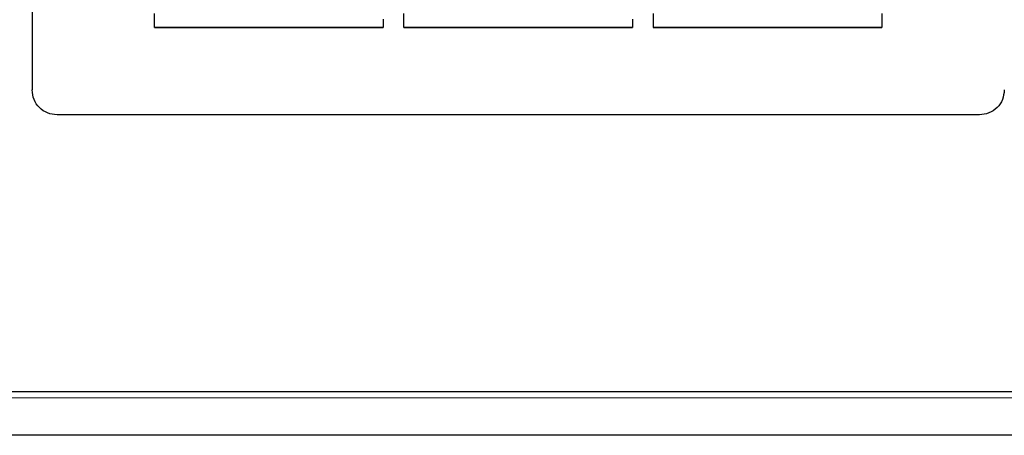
# Model space of a CAD drawing. Header units: millimetres. Extents: x 5 to 418, y 2 to 292.
# Tile 2 of 22: x 77 to 104, y 30 to 42. Entities that reach past the tile are written whole.
import ezdxf

# ---------------------------------------------------------------- set-up
doc = ezdxf.new("R2010")
doc.units = ezdxf.units.MM

msp = doc.modelspace()

# ---------------------------------------------------------------- linework, layer by layer
at = {"color": 7, "linetype": 'Continuous', "lineweight": 25}
for p, q in [((77.7754, 60.6828), (77.7754, 39.6495)), ((81.0504, 41.3162), (81.0504, 41.691)), ((87.717, 41.3162), (87.717, 41.691)), ((94.3837, 41.691), (94.3837, 41.3162)), ((100.5004, 41.691), (100.5004, 41.3162)), ((87.167, 41.5441), (87.167, 41.3162)), ((93.8337, 41.5441), (93.8337, 41.3162)), ((87.167, 41.3165), (81.0504, 41.3165)), ((81.0504, 41.3165), (87.167, 41.3165)), ((87.167, 41.3162), (81.0504, 41.3162)), ((93.8337, 41.3165), (87.717, 41.3165)), ((87.717, 41.3165), (93.8337, 41.3165)), ((93.8337, 41.3162), (87.717, 41.3162)), ((94.3837, 41.3165), (100.5004, 41.3165)), ((100.5004, 41.3165), (94.3837, 41.3165)), ((100.5004, 41.3162), (94.3837, 41.3162)), ((103.1087, 38.9828), (78.442, 38.9828)), ((126.7754, 31.5815), (54.7754, 31.5815)), ((126.2754, 30.4148), (54.942, 30.4148))]:
    msp.add_line(p, q, dxfattribs=at)
at = {"color": 7, "linetype": 'Continuous', "lineweight": 18}
msp.add_line((126.2754, 31.4148), (54.942, 31.4148), dxfattribs=at)
at = {"color": 7, "linetype": 'Continuous', "lineweight": 25}
for points in [[(78.442, 38.9828), (78.3547, 38.9929), (78.18, 39.0129), (77.9596, 39.1671), (77.8054, 39.3874), (77.7854, 39.5622), (77.7754, 39.6495)], [(103.7754, 39.6495), (103.7653, 39.5622), (103.7453, 39.3874), (103.5911, 39.1671), (103.3708, 39.0129), (103.1961, 38.9929), (103.1087, 38.9828)]]:
    msp.add_open_spline(points, degree=3, dxfattribs=at)

doc.saveas('drawing.dxf')
